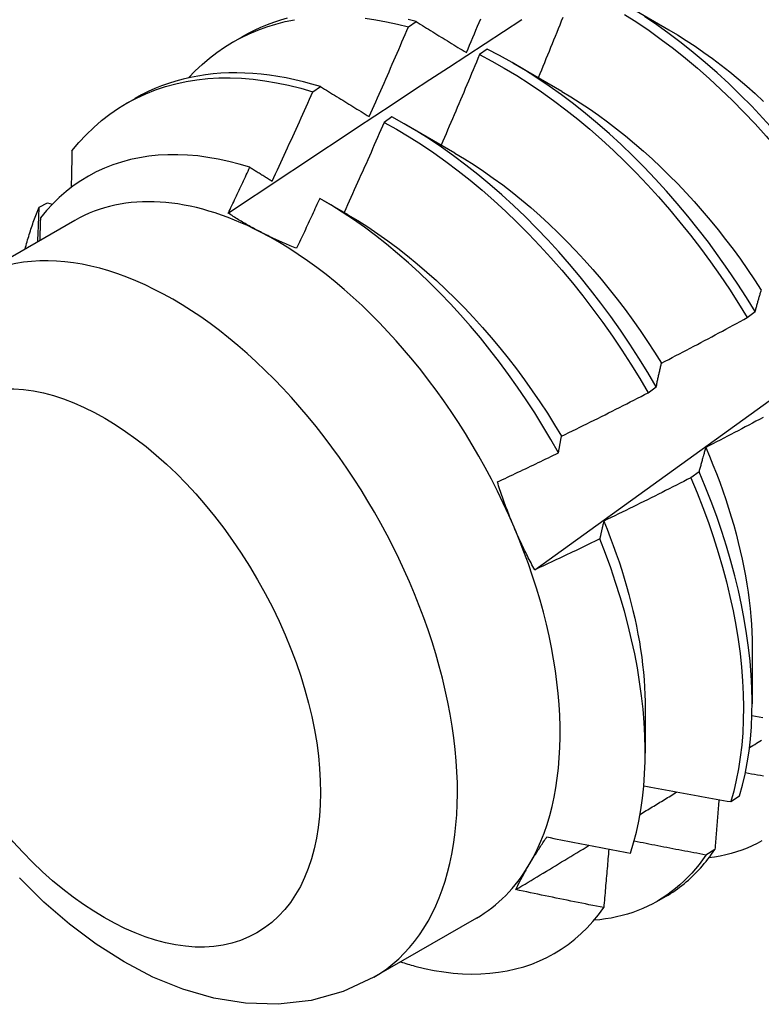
# Model space of a CAD drawing. Header units: inches. Extents: x 13 to 154, y 13 to 90.
# Tile 44 of 56: x 137.232 to 137.474, y 59.554 to 59.874. Entities that reach past the tile are written whole.
import ezdxf

# ---------------------------------------------------------------- set-up
doc = ezdxf.new("R2010")
doc.units = ezdxf.units.IN
doc.header["$MEASUREMENT"] = 0
doc.layers.add('Visible Edges(ANSI)', color=7, linetype='Continuous', lineweight=25)
doc.layers.add('Visible Tangent Edges(ANSI)', color=7, linetype='Continuous', lineweight=25)

msp = doc.modelspace()

# ---------------------------------------------------------------- linework, layer by layer
at = {"layer": 'Visible Edges(ANSI)'}
for p, q in [((137.42748, 59.87981), (137.44343, 59.87058)), ((137.35876, 59.8715), (137.36127, 59.8732)), ((137.30182, 59.86664), (137.30463, 59.86825)), ((137.38438, 59.86424), (137.38188, 59.86247)), ((137.39268, 59.85977), (137.40863, 59.85054)), ((137.32769, 59.85036), (137.3302, 59.85208)), ((137.26702, 59.8466), (137.26983, 59.84822)), ((137.35339, 59.84224), (137.35088, 59.84045)), ((137.35788, 59.83973), (137.37383, 59.8305)), ((137.23864, 59.8129), (137.24134, 59.81425)), ((137.24134, 59.81425), (137.24288, 59.8138)), ((137.3309, 59.81517), (137.33903, 59.81046)), ((137.25023, 59.80853), (137.21682, 59.7893)), ((137.46899, 59.77694), (137.47159, 59.77892)), ((137.43679, 59.7525), (137.4394, 59.75448)), ((137.45331, 59.72684), (137.45066, 59.72485)), ((137.4706, 59.66977), (137.47058, 59.65133)), ((137.4358, 59.64973), (137.43578, 59.63532)), ((137.4636, 59.61954), (137.46649, 59.62141)), ((137.45846, 59.604), (137.45551, 59.60218)), ((137.43963, 59.58709), (137.44244, 59.58871)), ((137.38088, 59.58165), (137.34747, 59.56242))]:
    msp.add_line(p, q, dxfattribs=at)
at = {"layer": 'Visible Edges(ANSI)', "flags": 128}
for points in [[(137.28726, 59.85493), (137.28943, 59.85717), (137.29168, 59.85929), (137.29402, 59.86129), (137.29645, 59.86315), (137.29896, 59.86488), (137.30155, 59.86648), (137.30421, 59.86794), (137.30695, 59.86927), (137.30977, 59.87046), (137.31265, 59.87152), (137.3156, 59.87243), (137.31862, 59.87321), (137.3217, 59.87384)], [(137.30015, 59.81091), (137.30611, 59.81488), (137.31207, 59.81885), (137.31804, 59.82282), (137.324, 59.82678), (137.32997, 59.83073), (137.33593, 59.83468), (137.3419, 59.83863), (137.34787, 59.84257), (137.35384, 59.8465), (137.35981, 59.85044), (137.36578, 59.85436), (137.37175, 59.85829), (137.37772, 59.8622), (137.3837, 59.86612), (137.38967, 59.87003), (137.39565, 59.87393)], [(137.31931, 59.8743), (137.3171, 59.87366), (137.31492, 59.87295), (137.31278, 59.87216), (137.31068, 59.8713), (137.30862, 59.87036), (137.3066, 59.86934), (137.30463, 59.86825)], [(137.34472, 59.87433), (137.34818, 59.87383), (137.35168, 59.87319), (137.3552, 59.87242), (137.35876, 59.8715)], [(137.36127, 59.8732), (137.35863, 59.87389)], [(137.37763, 59.86313), (137.37815, 59.86435), (137.37867, 59.86557), (137.37918, 59.86679), (137.3797, 59.86801), (137.38022, 59.86923), (137.38073, 59.87046), (137.38125, 59.87168), (137.38176, 59.8729), (137.38227, 59.87412)], [(137.39987, 59.69492), (137.41117, 59.70305), (137.42247, 59.71117), (137.43375, 59.7193), (137.44503, 59.72743), (137.45629, 59.73555), (137.46754, 59.74368), (137.47879, 59.7518), (137.49002, 59.75993), (137.50124, 59.76805), (137.51246, 59.77617), (137.52366, 59.78429), (137.53486, 59.7924), (137.54604, 59.80052), (137.55722, 59.80863), (137.56838, 59.81674), (137.57954, 59.82485), (137.59069, 59.83296), (137.60183, 59.84106), (137.61295, 59.84916), (137.62407, 59.85726), (137.63519, 59.86535), (137.64629, 59.87344)], [(137.40897, 59.87454), (137.40848, 59.87331), (137.40798, 59.87209), (137.40749, 59.87086), (137.407, 59.86964), (137.4065, 59.86841), (137.406, 59.86719), (137.40551, 59.86596), (137.40501, 59.86474), (137.40451, 59.86352), (137.40401, 59.86229), (137.40351, 59.86107), (137.40301, 59.85984), (137.40251, 59.85862), (137.40201, 59.8574), (137.4015, 59.85618), (137.401, 59.85495)], [(137.42903, 59.87557), (137.43305, 59.873), (137.43705, 59.87028), (137.44103, 59.86743), (137.44499, 59.86443), (137.44891, 59.8613), (137.4528, 59.85804), (137.45665, 59.85466), (137.46045, 59.85115), (137.46421, 59.84753), (137.46791, 59.84379), (137.47156, 59.83995), (137.47514, 59.836), (137.47866, 59.83195), (137.4821, 59.82782), (137.48548, 59.82359), (137.48877, 59.81928), (137.49199, 59.8149), (137.49512, 59.81044), (137.49816, 59.80592), (137.5011, 59.80134)], [(137.5037, 59.80331), (137.50074, 59.80789), (137.49769, 59.8124), (137.49456, 59.81686), (137.49134, 59.82123), (137.48804, 59.82554), (137.48466, 59.82975), (137.4812, 59.83388), (137.47768, 59.83792), (137.47409, 59.84186), (137.47044, 59.8457), (137.46674, 59.84942), (137.46298, 59.85304), (137.45917, 59.85654), (137.45532, 59.85991), (137.45143, 59.86316), (137.4475, 59.86628), (137.44354, 59.86927), (137.43956, 59.87211), (137.43556, 59.87482)], [(137.34602, 59.8423), (137.34656, 59.84352), (137.3471, 59.84473), (137.34764, 59.84594), (137.34818, 59.84716), (137.34871, 59.84837), (137.34925, 59.84959), (137.34979, 59.8508), (137.35032, 59.85202), (137.35085, 59.85323), (137.35139, 59.85445), (137.35192, 59.85566), (137.35245, 59.85688), (137.35298, 59.8581), (137.35351, 59.85932), (137.35404, 59.86053), (137.35457, 59.86175), (137.35509, 59.86297), (137.35562, 59.86419), (137.35615, 59.86541), (137.35667, 59.86662), (137.35719, 59.86784), (137.35772, 59.86906), (137.35824, 59.87028), (137.35876, 59.8715)], [(137.36127, 59.8732), (137.36194, 59.87279), (137.36262, 59.87238), (137.36329, 59.87196), (137.36396, 59.87155), (137.36464, 59.87113), (137.36532, 59.87071), (137.36599, 59.8703), (137.36667, 59.86988), (137.36735, 59.86946), (137.36803, 59.86904), (137.36871, 59.86862), (137.36939, 59.8682), (137.37007, 59.86778), (137.37076, 59.86736), (137.37144, 59.86694), (137.37212, 59.86652), (137.37281, 59.8661), (137.3735, 59.86568), (137.37418, 59.86525), (137.37487, 59.86483), (137.37556, 59.8644), (137.37625, 59.86398), (137.37694, 59.86355), (137.37763, 59.86313)], [(137.44343, 59.87056), (137.4463, 59.86886), (137.44916, 59.86707), (137.45202, 59.86519), (137.45486, 59.86322), (137.45768, 59.86118), (137.4605, 59.85905), (137.46329, 59.85684), (137.46606, 59.85456), (137.46881, 59.85221), (137.47154, 59.84978), (137.47424, 59.84728)], [(137.47159, 59.77892), (137.46872, 59.78354), (137.46576, 59.78812), (137.46271, 59.79263), (137.45957, 59.79708), (137.45634, 59.80145), (137.45304, 59.80575), (137.44965, 59.80996), (137.4462, 59.81409), (137.44267, 59.81812), (137.43908, 59.82205), (137.43543, 59.82588), (137.43172, 59.8296), (137.42795, 59.83321), (137.42414, 59.8367), (137.42029, 59.84007), (137.4164, 59.84331), (137.41247, 59.84642), (137.40851, 59.8494), (137.40452, 59.85224), (137.40052, 59.85494), (137.3965, 59.85749), (137.39247, 59.85989), (137.38843, 59.86215), (137.38438, 59.86424)], [(137.38188, 59.86247), (137.38137, 59.86124), (137.38086, 59.86001), (137.38035, 59.85879), (137.37983, 59.85756), (137.37932, 59.85633), (137.3788, 59.8551), (137.37829, 59.85388), (137.37777, 59.85265), (137.37726, 59.85142), (137.37674, 59.8502), (137.37622, 59.84897), (137.3757, 59.84775), (137.37518, 59.84652), (137.37466, 59.8453), (137.37414, 59.84407), (137.37361, 59.84285), (137.37309, 59.84162), (137.37257, 59.8404), (137.37204, 59.83918), (137.37152, 59.83795), (137.37099, 59.83673), (137.37046, 59.83551), (137.36993, 59.83428), (137.36941, 59.83306)], [(137.38188, 59.86247), (137.38592, 59.86036), (137.38996, 59.8581), (137.39399, 59.85568), (137.39801, 59.85312), (137.40202, 59.85041), (137.406, 59.84756), (137.40995, 59.84457), (137.41388, 59.84145), (137.41777, 59.8382), (137.42162, 59.83482), (137.42543, 59.83132), (137.42919, 59.8277), (137.43289, 59.82398), (137.43654, 59.82014), (137.44013, 59.8162), (137.44365, 59.81216), (137.4471, 59.80803), (137.45048, 59.80381), (137.45378, 59.7995), (137.457, 59.79512), (137.46013, 59.79067), (137.46318, 59.78615), (137.46613, 59.78158), (137.46899, 59.77694)], [(137.24929, 59.83118), (137.25154, 59.83387), (137.2539, 59.83641), (137.25637, 59.83879), (137.25895, 59.84103), (137.26163, 59.8431), (137.26442, 59.84501), (137.2673, 59.84676), (137.27027, 59.84834), (137.27334, 59.84976), (137.2765, 59.851), (137.27974, 59.85208), (137.28306, 59.85299), (137.28645, 59.85372), (137.28992, 59.85428), (137.29346, 59.85467), (137.29706, 59.85488), (137.30072, 59.85492), (137.30444, 59.85479), (137.30821, 59.85448), (137.31203, 59.854), (137.31589, 59.85335), (137.31979, 59.85252), (137.32373, 59.85153), (137.32769, 59.85036)], [(137.3302, 59.85208), (137.32739, 59.85291), (137.32459, 59.85366), (137.32181, 59.85432), (137.31904, 59.8549), (137.3163, 59.85539), (137.31357, 59.8558), (137.31087, 59.85612), (137.30819, 59.85635), (137.30554, 59.85649), (137.30292, 59.85655), (137.30032, 59.85652), (137.29775, 59.8564), (137.29522, 59.85619), (137.29272, 59.8559), (137.29025, 59.85552), (137.28782, 59.85505), (137.28543, 59.8545), (137.28307, 59.85385), (137.28076, 59.85313), (137.27848, 59.85232), (137.27625, 59.85142), (137.27406, 59.85043), (137.27192, 59.84937), (137.26983, 59.84822)], [(137.3302, 59.85208), (137.33085, 59.85168), (137.3315, 59.85128), (137.33215, 59.85087), (137.3328, 59.85047), (137.33346, 59.85007), (137.33411, 59.84966), (137.33476, 59.84926), (137.33542, 59.84885), (137.33608, 59.84845), (137.33673, 59.84804), (137.33739, 59.84764), (137.33805, 59.84723), (137.33871, 59.84682), (137.33937, 59.84641), (137.34003, 59.84601), (137.34069, 59.8456), (137.34136, 59.84519), (137.34202, 59.84478), (137.34268, 59.84436), (137.34335, 59.84395), (137.34402, 59.84354), (137.34468, 59.84313), (137.34535, 59.84272), (137.34602, 59.8423)], [(137.31443, 59.82135), (137.31499, 59.82255), (137.31556, 59.82376), (137.31612, 59.82496), (137.31668, 59.82617), (137.31724, 59.82738), (137.31779, 59.82858), (137.31835, 59.82979), (137.31891, 59.831), (137.31946, 59.83221), (137.32002, 59.83341), (137.32057, 59.83462), (137.32112, 59.83583), (137.32167, 59.83704), (137.32223, 59.83825), (137.32278, 59.83946), (137.32333, 59.84067), (137.32387, 59.84188), (137.32442, 59.84309), (137.32497, 59.8443), (137.32551, 59.84552), (137.32606, 59.84673), (137.3266, 59.84794), (137.32715, 59.84915), (137.32769, 59.85036)], [(137.40862, 59.85051), (137.41163, 59.84871), (137.41463, 59.84682), (137.41762, 59.84484), (137.42059, 59.84277), (137.42355, 59.8406), (137.4265, 59.83836), (137.42942, 59.83603), (137.43232, 59.83362), (137.4352, 59.83113), (137.43804, 59.82856), (137.44086, 59.82592), (137.44364, 59.82321), (137.44639, 59.82043), (137.44909, 59.81758), (137.45176, 59.81466), (137.45438, 59.81168), (137.45696, 59.80864), (137.45949, 59.80554), (137.46197, 59.80238), (137.46439, 59.79917), (137.46677, 59.79592), (137.46908, 59.79262), (137.47135, 59.78928), (137.47355, 59.7859)], [(137.4394, 59.75448), (137.43662, 59.75915), (137.43375, 59.76378), (137.43079, 59.76835), (137.42773, 59.77286), (137.42458, 59.7773), (137.42135, 59.78167), (137.41804, 59.78596), (137.41465, 59.79017), (137.41119, 59.79429), (137.40766, 59.79832), (137.40407, 59.80224), (137.40041, 59.80607), (137.3967, 59.80978), (137.39293, 59.81338), (137.38912, 59.81687), (137.38526, 59.82023), (137.38136, 59.82346), (137.37743, 59.82657), (137.37347, 59.82953), (137.36949, 59.83237), (137.36548, 59.83505), (137.36146, 59.8376), (137.35743, 59.83999), (137.35339, 59.84224)], [(137.35088, 59.84045), (137.35035, 59.83923), (137.34981, 59.838), (137.34928, 59.83678), (137.34874, 59.83556), (137.34821, 59.83433), (137.34767, 59.83311), (137.34713, 59.83189), (137.34659, 59.83067), (137.34605, 59.82944), (137.34551, 59.82822), (137.34497, 59.827), (137.34442, 59.82578), (137.34388, 59.82456), (137.34333, 59.82334), (137.34279, 59.82212), (137.34224, 59.8209), (137.3417, 59.81968), (137.34115, 59.81846), (137.3406, 59.81724), (137.34005, 59.81602), (137.3395, 59.8148), (137.33895, 59.81358), (137.3384, 59.81237), (137.33785, 59.81115)], [(137.35088, 59.84045), (137.35492, 59.8382), (137.35896, 59.83579), (137.36298, 59.83324), (137.36698, 59.83054), (137.37096, 59.82769), (137.37492, 59.82471), (137.37885, 59.8216), (137.38274, 59.81836), (137.3866, 59.81499), (137.39041, 59.81149), (137.39417, 59.80788), (137.39788, 59.80416), (137.40153, 59.80033), (137.40512, 59.79639), (137.40865, 59.79236), (137.4121, 59.78823), (137.41548, 59.78402), (137.41879, 59.77972), (137.42201, 59.77535), (137.42515, 59.7709), (137.4282, 59.76638), (137.43116, 59.76181), (137.43403, 59.75718), (137.43679, 59.7525)], [(137.30718, 59.82584), (137.30372, 59.82687), (137.3003, 59.82775), (137.2969, 59.82849), (137.29354, 59.82907), (137.29022, 59.82951), (137.28694, 59.82979), (137.28371, 59.82993), (137.28052, 59.82991), (137.27738, 59.82974), (137.2743, 59.82942), (137.27127, 59.82895), (137.26832, 59.82832), (137.26543, 59.82754), (137.26262, 59.82662), (137.25989, 59.82554), (137.25723, 59.82432), (137.25465, 59.82296), (137.25215, 59.82144), (137.24974, 59.81978), (137.24741, 59.81798), (137.24517, 59.81603), (137.24303, 59.81395), (137.24098, 59.81173), (137.23904, 59.80938)], [(137.24929, 59.83118), (137.24928, 59.83068), (137.24927, 59.83019), (137.24926, 59.8297), (137.24926, 59.8292), (137.24925, 59.82871), (137.24924, 59.82821), (137.24923, 59.82772), (137.24922, 59.82722), (137.24921, 59.82673), (137.2492, 59.82623), (137.24919, 59.82574), (137.24918, 59.82524), (137.24917, 59.82474), (137.24916, 59.82425), (137.24915, 59.82375), (137.24914, 59.82326), (137.24913, 59.82276), (137.24912, 59.82226), (137.24911, 59.82176), (137.2491, 59.82127), (137.24909, 59.82077), (137.24908, 59.82027), (137.24907, 59.81977), (137.24905, 59.81928)], [(137.37383, 59.83043), (137.37698, 59.82856), (137.38011, 59.82659), (137.38324, 59.82452), (137.38635, 59.82235), (137.38944, 59.82008), (137.39251, 59.81772), (137.39556, 59.81527), (137.39858, 59.81272), (137.40157, 59.81009), (137.40452, 59.80737), (137.40744, 59.80457), (137.41033, 59.80169), (137.41317, 59.79873), (137.41597, 59.7957), (137.41872, 59.7926), (137.42143, 59.78943), (137.42409, 59.7862), (137.42669, 59.78291), (137.42924, 59.77956), (137.43173, 59.77617), (137.43417, 59.77272), (137.43654, 59.76923), (137.43885, 59.7657), (137.44109, 59.76214)], [(137.30015, 59.81091), (137.30044, 59.81154), (137.30074, 59.81216), (137.30103, 59.81278), (137.30133, 59.8134), (137.30162, 59.81402), (137.30192, 59.81464), (137.30221, 59.81526), (137.3025, 59.81588), (137.3028, 59.81651), (137.30309, 59.81713), (137.30339, 59.81775), (137.30368, 59.81837), (137.30397, 59.81899), (137.30426, 59.81961), (137.30456, 59.82024), (137.30485, 59.82086), (137.30514, 59.82148), (137.30543, 59.8221), (137.30573, 59.82273), (137.30602, 59.82335), (137.30631, 59.82397), (137.3066, 59.82459), (137.30689, 59.82522), (137.30718, 59.82584)], [(137.30718, 59.82584), (137.30748, 59.82565), (137.30778, 59.82547), (137.30808, 59.82528), (137.30838, 59.8251), (137.30868, 59.82491), (137.30898, 59.82472), (137.30928, 59.82454), (137.30959, 59.82435), (137.30989, 59.82416), (137.31019, 59.82398), (137.31049, 59.82379), (137.31079, 59.8236), (137.3111, 59.82342), (137.3114, 59.82323), (137.3117, 59.82304), (137.312, 59.82285), (137.31231, 59.82267), (137.31261, 59.82248), (137.31291, 59.82229), (137.31322, 59.8221), (137.31352, 59.82191), (137.31382, 59.82172), (137.31413, 59.82154), (137.31443, 59.82135)], [(137.32992, 59.81573), (137.32961, 59.81505), (137.3293, 59.81437), (137.32898, 59.8137), (137.32867, 59.81302), (137.32836, 59.81234), (137.32805, 59.81166), (137.32774, 59.81099), (137.32742, 59.81031), (137.32711, 59.80963), (137.3268, 59.80895), (137.32648, 59.80828), (137.32617, 59.8076), (137.32586, 59.80692), (137.32554, 59.80625), (137.32523, 59.80557), (137.32491, 59.80489), (137.3246, 59.80422), (137.32428, 59.80354), (137.32397, 59.80287), (137.32365, 59.80219), (137.32333, 59.80151), (137.32302, 59.80084), (137.3227, 59.80016), (137.32238, 59.79949)], [(137.4076, 59.73299), (137.40511, 59.73736), (137.40252, 59.74169), (137.39986, 59.74597), (137.3971, 59.75019), (137.39427, 59.75436), (137.39135, 59.75847), (137.38836, 59.76251), (137.3853, 59.76647), (137.38218, 59.77034), (137.37899, 59.77412), (137.37575, 59.77781), (137.37245, 59.78141), (137.36911, 59.78491), (137.36571, 59.7883), (137.36227, 59.79159), (137.35878, 59.79477), (137.35525, 59.79784), (137.35168, 59.80079), (137.34809, 59.80361), (137.34449, 59.80631), (137.34086, 59.80887), (137.33722, 59.81129), (137.33357, 59.81358), (137.32992, 59.81573)], [(137.23408, 59.79924), (137.23424, 59.79984), (137.2344, 59.80043), (137.23456, 59.80103), (137.23472, 59.80162), (137.23489, 59.80221), (137.23506, 59.8028), (137.23524, 59.80338), (137.23541, 59.80396), (137.23559, 59.80454), (137.23578, 59.80512), (137.23596, 59.80569), (137.23615, 59.80626), (137.23634, 59.80683), (137.23654, 59.8074), (137.23673, 59.80796), (137.23693, 59.80852), (137.23714, 59.80908), (137.23734, 59.80963), (137.23755, 59.81018), (137.23776, 59.81073), (137.23798, 59.81128), (137.2382, 59.81182), (137.23842, 59.81236), (137.23864, 59.8129)], [(137.23819, 59.8016), (137.23821, 59.80208), (137.23823, 59.80255), (137.23825, 59.80302), (137.23827, 59.80349), (137.23829, 59.80396), (137.23831, 59.80444), (137.23833, 59.80491), (137.23835, 59.80538), (137.23837, 59.80585), (137.23838, 59.80632), (137.2384, 59.80679), (137.23842, 59.80726), (137.23844, 59.80773), (137.23846, 59.8082), (137.23848, 59.80867), (137.2385, 59.80915), (137.23851, 59.80962), (137.23853, 59.81008), (137.23855, 59.81055), (137.23857, 59.81102), (137.23859, 59.81149), (137.23861, 59.81196), (137.23862, 59.81243), (137.23864, 59.8129)], [(137.23904, 59.80938), (137.23903, 59.80907), (137.23902, 59.80876), (137.23901, 59.80845), (137.239, 59.80815), (137.23899, 59.80784), (137.23898, 59.80753), (137.23897, 59.80722), (137.23896, 59.80691), (137.23895, 59.8066), (137.23894, 59.80629), (137.23893, 59.80598), (137.23892, 59.80567), (137.23891, 59.80536), (137.2389, 59.80505), (137.23889, 59.80474), (137.23888, 59.80443), (137.23887, 59.80412), (137.23886, 59.80381), (137.23885, 59.8035), (137.23884, 59.80319), (137.23883, 59.80288), (137.23882, 59.80257), (137.23881, 59.80226), (137.2388, 59.80195)], [(137.31066, 59.80479), (137.31019, 59.80503), (137.30973, 59.80527), (137.30926, 59.80551), (137.30881, 59.80576), (137.30835, 59.80601), (137.3079, 59.80625), (137.30744, 59.8065), (137.307, 59.80675), (137.30655, 59.807), (137.30611, 59.80726), (137.30566, 59.80751), (137.30523, 59.80776), (137.30479, 59.80802), (137.30436, 59.80828), (137.30392, 59.80854), (137.30349, 59.80879), (137.30307, 59.80906), (137.30264, 59.80932), (137.30222, 59.80958), (137.3018, 59.80985), (137.30138, 59.81011), (137.30097, 59.81038), (137.30056, 59.81065), (137.30015, 59.81091)], [(137.33904, 59.81042), (137.34232, 59.80848), (137.34559, 59.80642), (137.34884, 59.80424), (137.35208, 59.80196), (137.3553, 59.79957), (137.35849, 59.79707), (137.36166, 59.79447), (137.3648, 59.79178), (137.3679, 59.78899), (137.37098, 59.78611), (137.37401, 59.78314), (137.377, 59.78009), (137.37994, 59.77696), (137.38284, 59.77376), (137.38569, 59.77048), (137.38849, 59.76714), (137.39123, 59.76373), (137.3939, 59.76026), (137.39652, 59.75674), (137.39907, 59.75316), (137.40155, 59.74953), (137.40396, 59.74585), (137.4063, 59.74213), (137.40856, 59.73838)], [(137.32238, 59.79949), (137.32187, 59.79969), (137.32136, 59.7999), (137.32085, 59.8001), (137.32034, 59.80031), (137.31984, 59.80052), (137.31933, 59.80073), (137.31883, 59.80095), (137.31834, 59.80116), (137.31784, 59.80138), (137.31735, 59.80159), (137.31685, 59.80181), (137.31636, 59.80203), (137.31588, 59.80225), (137.31539, 59.80248), (137.31491, 59.8027), (137.31443, 59.80293), (137.31395, 59.80315), (137.31347, 59.80338), (137.313, 59.80361), (137.31252, 59.80384), (137.31205, 59.80408), (137.31159, 59.80431), (137.31112, 59.80455), (137.31066, 59.80479)], [(137.47159, 59.77892), (137.47167, 59.77922), (137.47175, 59.77952), (137.47183, 59.77983), (137.47191, 59.78013), (137.47199, 59.78043), (137.47207, 59.78072), (137.47215, 59.78102), (137.47223, 59.78132), (137.47231, 59.78161), (137.4724, 59.78191), (137.47248, 59.7822), (137.47256, 59.78249), (137.47264, 59.78278), (137.47273, 59.78307), (137.47281, 59.78336), (137.4729, 59.78365), (137.47298, 59.78394), (137.47307, 59.78422), (137.47315, 59.78451), (137.47324, 59.78479), (137.47333, 59.78507), (137.47341, 59.78535), (137.4735, 59.78563), (137.47359, 59.78591)], [(137.44112, 59.76216), (137.44229, 59.76277), (137.44345, 59.76337), (137.44462, 59.76398), (137.44579, 59.76458), (137.44695, 59.76519), (137.44812, 59.7658), (137.44928, 59.76641), (137.45045, 59.76702), (137.45161, 59.76763), (137.45277, 59.76825), (137.45393, 59.76886), (137.4551, 59.76948), (137.45626, 59.77009), (137.45742, 59.77071), (137.45858, 59.77133), (137.45974, 59.77195), (137.4609, 59.77257), (137.46205, 59.77319), (137.46321, 59.77381), (137.46437, 59.77444), (137.46553, 59.77506), (137.46668, 59.77569), (137.46784, 59.77632), (137.46899, 59.77694)], [(137.4394, 59.75448), (137.43946, 59.75481), (137.43953, 59.75514), (137.4396, 59.75547), (137.43967, 59.7558), (137.43974, 59.75613), (137.43981, 59.75646), (137.43988, 59.75679), (137.43995, 59.75711), (137.44002, 59.75744), (137.44009, 59.75776), (137.44016, 59.75808), (137.44023, 59.7584), (137.4403, 59.75872), (137.44037, 59.75904), (137.44045, 59.75936), (137.44052, 59.75967), (137.44059, 59.75999), (137.44067, 59.7603), (137.44074, 59.76062), (137.44082, 59.76093), (137.44089, 59.76124), (137.44097, 59.76155), (137.44104, 59.76186), (137.44112, 59.76216)], [(137.40857, 59.73838), (137.40975, 59.73896), (137.41093, 59.73953), (137.41212, 59.74011), (137.4133, 59.74069), (137.41448, 59.74127), (137.41566, 59.74185), (137.41683, 59.74244), (137.41801, 59.74302), (137.41919, 59.7436), (137.42037, 59.74419), (137.42154, 59.74478), (137.42272, 59.74536), (137.4239, 59.74595), (137.42507, 59.74654), (137.42625, 59.74713), (137.42742, 59.74773), (137.42859, 59.74832), (137.42977, 59.74891), (137.43094, 59.74951), (137.43211, 59.75011), (137.43328, 59.7507), (137.43445, 59.7513), (137.43562, 59.7519), (137.43679, 59.7525)], [(137.47417, 59.74447), (137.47301, 59.74385), (137.47184, 59.74323), (137.47068, 59.74262), (137.46952, 59.742), (137.46835, 59.74139), (137.46718, 59.74078), (137.46602, 59.74017), (137.46485, 59.73955), (137.46368, 59.73894), (137.46252, 59.73834), (137.46135, 59.73773), (137.46018, 59.73712), (137.45901, 59.73652), (137.45784, 59.73591), (137.45667, 59.73531), (137.4555, 59.73471)], [(137.4076, 59.73299), (137.40764, 59.73322), (137.40768, 59.73345), (137.40771, 59.73368), (137.40775, 59.73391), (137.40779, 59.73413), (137.40783, 59.73436), (137.40787, 59.73459), (137.40791, 59.73482), (137.40795, 59.73504), (137.40799, 59.73527), (137.40803, 59.73549), (137.40807, 59.73572), (137.40811, 59.73594), (137.40816, 59.73617), (137.4082, 59.73639), (137.40824, 59.73661), (137.40828, 59.73684), (137.40832, 59.73706), (137.40836, 59.73728), (137.4084, 59.7375), (137.40844, 59.73772), (137.40849, 59.73794), (137.40853, 59.73816), (137.40857, 59.73838)], [(137.38772, 59.72349), (137.38855, 59.72388), (137.38938, 59.72427), (137.39021, 59.72467), (137.39104, 59.72506), (137.39187, 59.72545), (137.3927, 59.72584), (137.39353, 59.72623), (137.39436, 59.72663), (137.39519, 59.72702), (137.39602, 59.72741), (137.39685, 59.72781), (137.39767, 59.7282), (137.3985, 59.7286), (137.39933, 59.729), (137.40016, 59.72939), (137.40099, 59.72979), (137.40181, 59.73019), (137.40264, 59.73059), (137.40347, 59.73099), (137.40429, 59.73139), (137.40512, 59.73179), (137.40595, 59.73219), (137.40677, 59.73259), (137.4076, 59.73299)], [(137.4555, 59.73471), (137.4554, 59.73439), (137.45531, 59.73408), (137.45521, 59.73376), (137.45512, 59.73344), (137.45502, 59.73312), (137.45493, 59.7328), (137.45483, 59.73248), (137.45474, 59.73216), (137.45465, 59.73183), (137.45456, 59.73151), (137.45446, 59.73118), (137.45437, 59.73085), (137.45428, 59.73052), (137.45419, 59.7302), (137.4541, 59.72987), (137.45401, 59.72953), (137.45392, 59.7292), (137.45384, 59.72887), (137.45375, 59.72853), (137.45366, 59.7282), (137.45357, 59.72786), (137.45349, 59.72752), (137.4534, 59.72718), (137.45331, 59.72684)], [(137.45549, 59.73471), (137.45669, 59.73189), (137.45785, 59.72907), (137.45896, 59.72625), (137.46002, 59.72343), (137.46104, 59.72061), (137.462, 59.7178), (137.46292, 59.71499), (137.46378, 59.71219), (137.46459, 59.7094), (137.46536, 59.70662), (137.46607, 59.70385), (137.46673, 59.7011), (137.46734, 59.69836), (137.4679, 59.69564), (137.46841, 59.69294), (137.46886, 59.69026), (137.46927, 59.68761), (137.46962, 59.68497), (137.46991, 59.68237), (137.47015, 59.67979), (137.47034, 59.67724), (137.47048, 59.67472), (137.47056, 59.67223), (137.47059, 59.66977)], [(137.46649, 59.62141), (137.46746, 59.62487), (137.4683, 59.62845), (137.46901, 59.63214), (137.46959, 59.63594), (137.47003, 59.63985), (137.47035, 59.64385), (137.47053, 59.64796), (137.47057, 59.65215), (137.47049, 59.65642), (137.47026, 59.66078), (137.4699, 59.6652), (137.46941, 59.6697), (137.46879, 59.67426), (137.46803, 59.67887), (137.46713, 59.68354), (137.46611, 59.68825), (137.46495, 59.693), (137.46367, 59.69778), (137.46225, 59.70259), (137.46071, 59.70743), (137.45905, 59.71227), (137.45726, 59.71713), (137.45535, 59.72199), (137.45331, 59.72684)], [(137.39316, 59.70875), (137.3929, 59.70935), (137.39265, 59.70995), (137.3924, 59.71056), (137.39215, 59.71116), (137.39191, 59.71177), (137.39167, 59.71237), (137.39143, 59.71298), (137.39119, 59.71359), (137.39096, 59.7142), (137.39073, 59.71481), (137.3905, 59.71543), (137.39027, 59.71604), (137.39004, 59.71665), (137.38982, 59.71727), (137.3896, 59.71789), (137.38938, 59.71851), (137.38916, 59.71913), (137.38895, 59.71975), (137.38874, 59.72037), (137.38853, 59.72099), (137.38832, 59.72162), (137.38812, 59.72224), (137.38792, 59.72287), (137.38772, 59.72349)], [(137.45066, 59.72485), (137.44949, 59.72426), (137.44831, 59.72366), (137.44714, 59.72306), (137.44597, 59.72247), (137.44479, 59.72187), (137.44361, 59.72128), (137.44244, 59.72069), (137.44126, 59.72009), (137.44008, 59.7195), (137.43891, 59.71891), (137.43773, 59.71833), (137.43655, 59.71774), (137.43537, 59.71715), (137.43419, 59.71657), (137.43301, 59.71599), (137.43183, 59.7154), (137.43064, 59.71482), (137.42946, 59.71424), (137.42828, 59.71366), (137.4271, 59.71308), (137.42591, 59.71251), (137.42473, 59.71193), (137.42354, 59.71135), (137.42236, 59.71078)], [(137.45066, 59.72485), (137.45268, 59.72), (137.45458, 59.71514), (137.45637, 59.71028), (137.45802, 59.70544), (137.45955, 59.70061), (137.46096, 59.6958), (137.46223, 59.69102), (137.46338, 59.68627), (137.46439, 59.68156), (137.46528, 59.6769), (137.46603, 59.67229), (137.46664, 59.66774), (137.46712, 59.66325), (137.46747, 59.65882), (137.46769, 59.65447), (137.46776, 59.65021), (137.46771, 59.64602), (137.46752, 59.64193), (137.46719, 59.63793), (137.46674, 59.63403), (137.46615, 59.63024), (137.46543, 59.62655), (137.46458, 59.62299), (137.4636, 59.61954)], [(137.42236, 59.71078), (137.4223, 59.71054), (137.42224, 59.71031), (137.42218, 59.71007), (137.42212, 59.70983), (137.42206, 59.70959), (137.42201, 59.70935), (137.42195, 59.70911), (137.42189, 59.70887), (137.42183, 59.70863), (137.42178, 59.70839), (137.42172, 59.70815), (137.42166, 59.70791), (137.42161, 59.70766), (137.42155, 59.70742), (137.4215, 59.70718), (137.42144, 59.70693), (137.42138, 59.70669), (137.42133, 59.70644), (137.42127, 59.7062), (137.42122, 59.70595), (137.42116, 59.7057), (137.42111, 59.70546), (137.42106, 59.70521), (137.421, 59.70496)], [(137.42231, 59.71079), (137.42338, 59.70812), (137.42442, 59.70546), (137.42542, 59.7028), (137.42637, 59.70014), (137.42728, 59.69749), (137.42814, 59.69484), (137.42896, 59.6922), (137.42974, 59.68957), (137.43047, 59.68695), (137.43116, 59.68433), (137.4318, 59.68174), (137.43239, 59.67915), (137.43294, 59.67659), (137.43344, 59.67404), (137.43389, 59.6715), (137.43429, 59.66899), (137.43465, 59.6665), (137.43495, 59.66403), (137.43521, 59.66159), (137.43542, 59.65917), (137.43558, 59.65678), (137.43569, 59.65441), (137.43575, 59.65207), (137.43577, 59.64976)], [(137.39987, 59.69492), (137.39956, 59.69548), (137.39926, 59.69604), (137.39896, 59.6966), (137.39866, 59.69716), (137.39836, 59.69773), (137.39807, 59.69829), (137.39777, 59.69886), (137.39748, 59.69943), (137.3972, 59.7), (137.39691, 59.70057), (137.39663, 59.70115), (137.39635, 59.70172), (137.39607, 59.7023), (137.39579, 59.70288), (137.39552, 59.70346), (137.39525, 59.70404), (137.39498, 59.70462), (137.39471, 59.70521), (137.39445, 59.70579), (137.39418, 59.70638), (137.39392, 59.70697), (137.39367, 59.70756), (137.39341, 59.70815), (137.39316, 59.70875)], [(137.421, 59.70496), (137.42012, 59.70453), (137.41925, 59.70411), (137.41837, 59.70369), (137.41749, 59.70326), (137.41661, 59.70284), (137.41573, 59.70242), (137.41485, 59.702), (137.41398, 59.70158), (137.4131, 59.70115), (137.41222, 59.70073), (137.41134, 59.70032), (137.41046, 59.6999), (137.40957, 59.69948), (137.40869, 59.69906), (137.40781, 59.69864), (137.40693, 59.69823), (137.40605, 59.69781), (137.40517, 59.6974), (137.40428, 59.69698), (137.4034, 59.69657), (137.40252, 59.69616), (137.40164, 59.69574), (137.40075, 59.69533), (137.39987, 59.69492)], [(137.43099, 59.60274), (137.43202, 59.60611), (137.43293, 59.60959), (137.43371, 59.61318), (137.43437, 59.61688), (137.43491, 59.62067), (137.43532, 59.62456), (137.4356, 59.62853), (137.43575, 59.63258), (137.43578, 59.63672), (137.43567, 59.64093), (137.43544, 59.64522), (137.43508, 59.64957), (137.4346, 59.65399), (137.43398, 59.65847), (137.43324, 59.663), (137.43237, 59.66757), (137.43137, 59.67217), (137.43025, 59.6768), (137.42901, 59.68146), (137.42765, 59.68614), (137.42617, 59.69083), (137.42456, 59.69553), (137.42284, 59.70024), (137.421, 59.70496)], [(137.47052, 59.64755), (137.47171, 59.64734), (137.47291, 59.64714), (137.47411, 59.64694)], [(137.46973, 59.63712), (137.47029, 59.63746), (137.47086, 59.63781), (137.47142, 59.63815), (137.47199, 59.6385), (137.47255, 59.63885), (137.47311, 59.63919), (137.47368, 59.63954)], [(137.47426, 59.62782), (137.47328, 59.62799), (137.4723, 59.62817), (137.47132, 59.62835), (137.47034, 59.62852), (137.46937, 59.6287), (137.46839, 59.62888)], [(137.43532, 59.62464), (137.4365, 59.62442), (137.43767, 59.6242), (137.43885, 59.62398), (137.44003, 59.62376), (137.4412, 59.62355), (137.44238, 59.62333), (137.44356, 59.62312), (137.44473, 59.6229), (137.44591, 59.62268), (137.44709, 59.62247), (137.44827, 59.62226), (137.44944, 59.62204), (137.45062, 59.62183), (137.4518, 59.62162), (137.45298, 59.62141), (137.45416, 59.6212), (137.45534, 59.62099), (137.45652, 59.62078), (137.45769, 59.62057), (137.45887, 59.62036), (137.46005, 59.62015), (137.46123, 59.61995), (137.46241, 59.61974), (137.4636, 59.61954)], [(137.43412, 59.61539), (137.43462, 59.61569), (137.43512, 59.61599), (137.43561, 59.61629), (137.43611, 59.6166), (137.43661, 59.6169), (137.43711, 59.6172), (137.43761, 59.61751), (137.4381, 59.61781), (137.4386, 59.61811), (137.4391, 59.61842), (137.4396, 59.61872), (137.4401, 59.61902), (137.44059, 59.61933), (137.44109, 59.61963), (137.44159, 59.61993), (137.44209, 59.62023), (137.44259, 59.62054), (137.44308, 59.62084), (137.44358, 59.62114), (137.44408, 59.62145), (137.44458, 59.62175), (137.44507, 59.62205), (137.44557, 59.62236), (137.44607, 59.62266)], [(137.45976, 59.62021), (137.4597, 59.61953), (137.45965, 59.61886), (137.4596, 59.61819), (137.45955, 59.61751), (137.45949, 59.61684), (137.45944, 59.61617), (137.45939, 59.61549), (137.45933, 59.61482), (137.45928, 59.61414), (137.45922, 59.61347), (137.45917, 59.61279), (137.45912, 59.61212), (137.45906, 59.61144), (137.45901, 59.61077), (137.45895, 59.61009), (137.4589, 59.60941), (137.45884, 59.60874), (137.45879, 59.60806), (137.45873, 59.60738), (137.45868, 59.60671), (137.45862, 59.60603), (137.45857, 59.60535), (137.45851, 59.60467), (137.45846, 59.604)], [(137.39805, 59.59905), (137.39827, 59.59942), (137.39848, 59.59978), (137.3987, 59.60014), (137.39892, 59.60051), (137.39915, 59.60087), (137.39937, 59.60124), (137.3996, 59.60161), (137.39983, 59.60198), (137.40006, 59.60235), (137.40029, 59.60272), (137.40053, 59.60309), (137.40077, 59.60347), (137.40101, 59.60384), (137.40125, 59.60422), (137.40149, 59.6046), (137.40174, 59.60498), (137.40199, 59.60536), (137.40224, 59.60574), (137.40249, 59.60612), (137.40275, 59.60651), (137.40301, 59.60689), (137.40327, 59.60728), (137.40353, 59.60767), (137.40379, 59.60806)], [(137.40379, 59.60806), (137.40492, 59.60783), (137.40605, 59.6076), (137.40718, 59.60738), (137.40832, 59.60715), (137.40945, 59.60692), (137.41058, 59.6067), (137.41171, 59.60647), (137.41284, 59.60625), (137.41397, 59.60603), (137.41511, 59.6058), (137.41624, 59.60558), (137.41737, 59.60536), (137.41851, 59.60514), (137.41964, 59.60492), (137.42077, 59.6047), (137.42191, 59.60448), (137.42304, 59.60426), (137.42418, 59.60404), (137.42531, 59.60382), (137.42645, 59.6036), (137.42758, 59.60339), (137.42872, 59.60317), (137.42985, 59.60296), (137.43099, 59.60274)], [(137.3937, 59.59091), (137.3947, 59.59151), (137.39569, 59.59211), (137.39669, 59.59271), (137.39768, 59.59331), (137.39867, 59.59391), (137.39967, 59.59451), (137.40066, 59.59511), (137.40166, 59.59571), (137.40265, 59.59631), (137.40364, 59.59691), (137.40464, 59.59751), (137.40563, 59.59811), (137.40662, 59.59871), (137.40762, 59.59931), (137.40861, 59.59992), (137.4096, 59.60052), (137.4106, 59.60112), (137.41159, 59.60172), (137.41258, 59.60232), (137.41358, 59.60292), (137.41457, 59.60352), (137.41556, 59.60412), (137.41656, 59.60473), (137.41755, 59.60533)], [(137.45551, 59.60218), (137.45454, 59.60236), (137.45356, 59.60254), (137.45259, 59.60273), (137.45162, 59.60291), (137.45064, 59.60309), (137.44967, 59.60328), (137.4487, 59.60346), (137.44772, 59.60365), (137.44675, 59.60383), (137.44578, 59.60402), (137.4448, 59.60421), (137.44383, 59.6044), (137.44286, 59.60458), (137.44189, 59.60477), (137.44092, 59.60496), (137.43994, 59.60515), (137.43897, 59.60534), (137.438, 59.60553), (137.43703, 59.60572), (137.43606, 59.60591), (137.43509, 59.6061), (137.43412, 59.60629), (137.43315, 59.60649), (137.43218, 59.60668)], [(137.47378, 59.60676), (137.4722, 59.60593), (137.47059, 59.60516), (137.46894, 59.60444), (137.46725, 59.6038), (137.46554, 59.60321), (137.46379, 59.60269), (137.46201, 59.60224), (137.46021, 59.60184), (137.45837, 59.60152), (137.45651, 59.60125)], [(137.45551, 59.60218), (137.45443, 59.60062), (137.4533, 59.59911), (137.45213, 59.59766), (137.45092, 59.59627), (137.44967, 59.59493), (137.44838, 59.59365), (137.44705, 59.59243), (137.44568, 59.59127), (137.44427, 59.59016), (137.44283, 59.58912), (137.44135, 59.58813), (137.43983, 59.58721), (137.43828, 59.58634), (137.43669, 59.58554), (137.43507, 59.5848), (137.43342, 59.58412), (137.43173, 59.5835), (137.43002, 59.58295), (137.42827, 59.58246), (137.42649, 59.58203), (137.42469, 59.58167), (137.42286, 59.58137), (137.42099, 59.58113), (137.41911, 59.58096)], [(137.42396, 59.60408), (137.42389, 59.60329), (137.42382, 59.6025), (137.42376, 59.60171), (137.42369, 59.60092), (137.42362, 59.60013), (137.42355, 59.59934), (137.42348, 59.59855), (137.42342, 59.59776), (137.42335, 59.59697), (137.42328, 59.59618), (137.42321, 59.59539), (137.42314, 59.59459), (137.42307, 59.5938), (137.423, 59.59301), (137.42293, 59.59222), (137.42286, 59.59142), (137.42279, 59.59063), (137.42272, 59.58983), (137.42265, 59.58904), (137.42257, 59.58825), (137.4225, 59.58745), (137.42243, 59.58666), (137.42236, 59.58586), (137.42229, 59.58506)], [(137.44244, 59.58871), (137.44322, 59.58917), (137.44399, 59.58964), (137.44476, 59.59014), (137.44551, 59.59064), (137.44625, 59.59117), (137.44699, 59.59171), (137.44771, 59.59226), (137.44843, 59.59283), (137.44913, 59.59342), (137.44983, 59.59402), (137.45051, 59.59464), (137.45119, 59.59527), (137.45185, 59.59591), (137.4525, 59.59658), (137.45315, 59.59725), (137.45378, 59.59794), (137.4544, 59.59865), (137.45501, 59.59937), (137.45562, 59.6001), (137.45621, 59.60085), (137.45678, 59.60162), (137.45735, 59.6024), (137.45791, 59.60319), (137.45846, 59.604)], [(137.39371, 59.59091), (137.39386, 59.59123), (137.39402, 59.59156), (137.39417, 59.59188), (137.39433, 59.59221), (137.3945, 59.59254), (137.39466, 59.59287), (137.39483, 59.5932), (137.395, 59.59354), (137.39517, 59.59387), (137.39535, 59.59421), (137.39553, 59.59454), (137.39571, 59.59488), (137.39589, 59.59522), (137.39607, 59.59556), (137.39626, 59.5959), (137.39645, 59.59625), (137.39664, 59.59659), (137.39684, 59.59694), (137.39703, 59.59729), (137.39723, 59.59764), (137.39744, 59.59799), (137.39764, 59.59834), (137.39785, 59.5987), (137.39805, 59.59905)], [(137.34747, 59.56242), (137.33755, 59.55778), (137.32707, 59.55485), (137.31641, 59.55362), (137.30581, 59.55395), (137.29543, 59.55565), (137.28537, 59.55854), (137.27564, 59.5625), (137.26625, 59.5674), (137.2572, 59.57314), (137.2485, 59.57965), (137.24017, 59.58688), (137.23224, 59.59475)], [(137.42229, 59.58506), (137.42109, 59.5853), (137.4199, 59.58554), (137.41871, 59.58577), (137.41751, 59.58601), (137.41632, 59.58625), (137.41513, 59.58649), (137.41394, 59.58673), (137.41274, 59.58697), (137.41155, 59.58721), (137.41036, 59.58746), (137.40917, 59.5877), (137.40798, 59.58794), (137.40679, 59.58818), (137.4056, 59.58843), (137.40441, 59.58867), (137.40322, 59.58892), (137.40203, 59.58917), (137.40084, 59.58941), (137.39965, 59.58966), (137.39846, 59.58991), (137.39727, 59.59016), (137.39608, 59.59041), (137.39489, 59.59066), (137.39371, 59.59091)], [(137.36084, 59.56607), (137.36402, 59.5653), (137.36718, 59.56466), (137.3703, 59.56416), (137.37337, 59.56379), (137.37641, 59.56356), (137.3794, 59.56347), (137.38235, 59.56352), (137.38525, 59.56371), (137.3881, 59.56404), (137.39088, 59.5645), (137.39361, 59.56511), (137.39627, 59.56585), (137.39886, 59.56673), (137.40138, 59.56774), (137.40383, 59.56888), (137.4062, 59.57016), (137.4085, 59.57157), (137.41072, 59.57312), (137.41286, 59.57479), (137.41492, 59.5766), (137.4169, 59.57853), (137.41879, 59.58059), (137.42059, 59.58277), (137.42229, 59.58506)]]:
    msp.add_lwpolyline(points, dxfattribs=at)
at = {"layer": 'Visible Edges(ANSI)'}
for centre, major_axis, start_param, end_param in [((137.31555, 59.69509), (-0.06533, 0.11344), 5.552669, 6.283185), ((137.31555, 59.69509), (0.06533, -0.11344), 1.363879, 2.411076), ((137.31555, 59.69509), (0.06533, -0.11344), 0.316681, 1.363879), ((137.31555, 59.69509), (0.06533, -0.11344), 0, 0.316681), ((137.33295, 59.70511), (0.07761, -0.13476), 5.712947, 5.756075)]:
    msp.add_ellipse(centre, major_axis=major_axis, ratio=0.578093, start_param=start_param, end_param=end_param, dxfattribs=at)
at = {"layer": 'Visible Tangent Edges(ANSI)'}
msp.add_ellipse((137.28215, 59.67586), major_axis=(0.06533, -0.11344), ratio=0.578093, start_param=0, end_param=3.141593, dxfattribs=at)
msp.add_ellipse((137.25988, 59.66303), major_axis=(0.04961, -0.08615), ratio=0.578093, dxfattribs=at)

doc.saveas('drawing.dxf')
